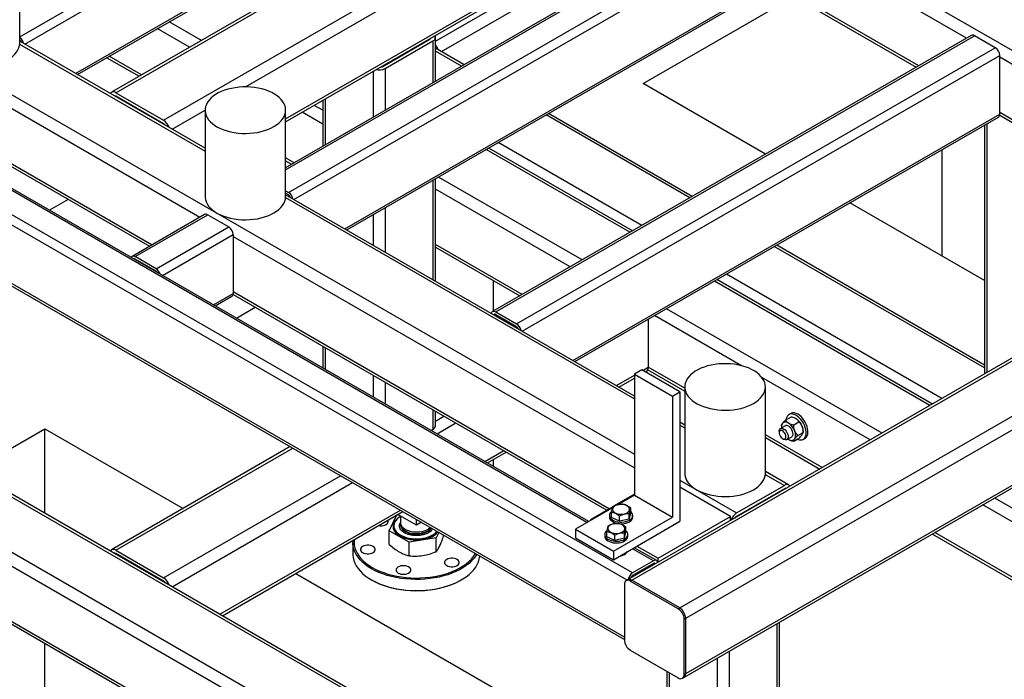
# Model space of a CAD drawing. Header units: millimetres. Extents: x 0 to 849, y 0 to 594.
# Tile 60 of 84: x 486 to 519, y 393 to 415. Entities that reach past the tile are written whole.
import ezdxf

# ---------------------------------------------------------------- set-up
doc = ezdxf.new("R2010")
doc.units = ezdxf.units.MM
doc.layers.add('TRAIT-FORT', color=4, linetype='Continuous', lineweight=25)

msp = doc.modelspace()

# ---------------------------------------------------------------- linework, layer by layer
at = {"layer": 'TRAIT-FORT', "color": 4, "linetype": 'Continuous', "lineweight": 25}
for p, q in [((485.831, 414.64), (501.339, 423.592)), ((486.001, 414.388), (501.931, 423.584)), ((468.366, 422.606), (506.588, 400.54)), ((505.093, 422.095), (488.931, 412.765)), ((489.074, 412.75), (505.236, 422.081)), ((487.718, 413.396), (502.13, 421.716)), ((487.781, 413.36), (502.086, 421.618)), ((504.984, 398.23), (465.562, 420.987)), ((505.047, 398.266), (465.67, 420.998)), ((490.69, 411.817), (506.852, 421.148)), ((506.524, 396.524), (464.855, 420.579)), ((493.451, 412.945), (507.054, 420.798)), ((506.339, 396.281), (464.704, 420.317)), ((494.811, 411.863), (507.054, 418.931)), ((494.811, 411.767), (506.995, 418.801)), ((509.537, 418.717), (494.811, 410.216)), ((494.811, 410.144), (509.591, 418.676)), ((499.865, 414.487), (507.225, 418.736)), ((525.483, 410.626), (511.626, 418.625)), ((506.246, 394.352), (464.704, 418.334)), ((464.748, 418.236), (506.246, 394.279)), ((494.907, 409.383), (510.509, 418.389)), ((495.092, 409.139), (511.221, 418.451)), ((500.067, 414.137), (507.629, 418.503)), ((517.8, 414.594), (511.221, 418.392)), ((485.831, 414.427), (485.831, 417.343)), ((496.81, 408.148), (511.221, 416.468)), ((496.872, 408.112), (511.177, 416.37)), ((541.257, 416.438), (506.356, 396.291)), ((506.499, 396.276), (541.4, 416.424)), ((511.218, 416.431), (516.1, 413.613)), ((516.184, 413.661), (511.221, 416.526)), ((506.878, 413.062), (511.967, 415.999)), ((508.115, 395.343), (543.016, 415.491)), ((491.564, 414.284), (490.473, 414.914)), ((491.968, 414.518), (490.877, 415.147)), ((508.317, 394.994), (543.218, 415.141)), ((499.68, 414.578), (499.68, 414.558)), ((499.865, 414.616), (499.865, 414.684)), ((499.865, 413.134), (499.865, 414.616)), ((517.958, 414.685), (501.796, 405.355)), ((501.903, 405.344), (518.065, 414.675)), ((518.772, 414.267), (518.065, 414.675)), ((485.829, 414.39), (492.09, 410.776)), ((492.09, 410.873), (485.831, 414.486)), ((498.064, 413.625), (499.68, 414.558)), ((498.165, 413.566), (499.781, 414.5)), ((499.781, 414.5), (499.781, 413.085)), ((500.836, 413.694), (499.865, 414.254)), ((502.61, 404.936), (518.772, 414.267)), ((488.773, 413.933), (489.864, 413.303)), ((489.947, 413.351), (488.857, 413.981)), ((500.752, 413.646), (499.865, 414.157)), ((502.795, 404.693), (518.924, 414.004)), ((518.924, 412.021), (518.924, 414.004)), ((525.483, 410.159), (518.924, 413.946)), ((498.064, 413.645), (498.064, 413.625)), ((498.165, 413.566), (498.165, 412.152)), ((497.761, 413.47), (497.761, 411.919)), ((508.317, 393.127), (543.218, 413.275)), ((483.947, 413.144), (491.915, 408.544)), ((511.012, 410.676), (506.878, 413.062)), ((508.258, 392.996), (543.159, 413.144)), ((489.056, 412.624), (489.074, 412.634)), ((489.074, 412.75), (490.69, 411.817)), ((490.69, 411.701), (489.074, 412.634)), ((496.061, 412.155), (495.772, 412.322)), ((496.061, 412.489), (496.061, 410.938)), ((496.145, 412.537), (496.145, 410.986)), ((490.976, 411.516), (492.09, 412.159)), ((492.09, 412.159), (492.09, 409.243)), ((494.811, 409.243), (494.811, 412.159)), ((496.061, 411.688), (495.368, 412.088)), ((508.454, 409.199), (503.605, 411.998)), ((508.538, 409.247), (503.689, 412.047)), ((504.512, 403.701), (518.924, 412.021)), ((504.575, 403.665), (518.879, 411.923)), ((518.92, 411.985), (526.231, 407.764)), ((526.315, 407.813), (518.924, 412.079)), ((490.673, 411.691), (490.69, 411.701)), ((518.411, 411.653), (518.411, 403.25)), ((518.494, 403.298), (518.494, 411.701)), ((483.947, 411.278), (490.299, 407.611)), ((483.944, 411.183), (490.215, 407.563)), ((506.838, 408.266), (501.989, 411.065)), ((506.434, 408.033), (501.585, 410.832)), ((506.518, 408.081), (501.668, 410.88)), ((516.98, 407.23), (516.98, 410.826)), ((495.095, 410.38), (494.811, 410.544)), ((494.811, 410.447), (495.011, 410.331)), ((499.781, 409.791), (499.781, 406.432)), ((499.865, 406.384), (499.865, 409.839)), ((504.818, 407.1), (499.969, 409.899)), ((494.811, 409.438), (494.907, 409.383)), ((494.907, 409.295), (494.811, 409.351)), ((506.588, 402.503), (494.811, 409.302)), ((504.414, 406.866), (499.865, 409.492)), ((487.47, 409.147), (486.834, 408.78)), ((494.809, 409.206), (506.588, 402.406)), ((518.411, 406.404), (513.865, 409.028)), ((492.073, 408.635), (489.623, 407.221)), ((489.73, 407.211), (492.18, 408.625)), ((492.18, 408.625), (492.887, 408.216)), ((497.761, 408.625), (497.761, 407.599)), ((498.165, 408.858), (498.165, 407.365)), ((469.982, 408.083), (507.678, 386.321)), ((507.678, 386.418), (470.125, 408.097)), ((490.437, 406.802), (492.887, 408.216)), ((490.652, 406.576), (493.039, 407.954)), ((493.039, 407.954), (493.039, 405.971)), ((493.039, 407.896), (506.588, 400.074)), ((502.797, 405.933), (499.865, 407.626)), ((518.411, 403.548), (511.391, 407.6)), ((499.865, 407.529), (502.713, 405.885)), ((518.411, 403.451), (511.308, 407.552)), ((468.366, 407.15), (507.678, 384.455)), ((489.717, 407.116), (489.73, 407.123)), ((490.437, 406.802), (489.73, 407.211)), ((490.437, 406.715), (489.73, 407.123)), ((468.164, 406.8), (509.58, 382.891)), ((516.969, 402.417), (509.691, 406.619)), ((501.828, 405.374), (501.828, 406.396)), ((516.565, 402.184), (509.287, 406.386)), ((516.649, 402.232), (509.371, 406.434)), ((492.369, 405.585), (493.039, 405.971)), ((493.035, 405.935), (505.657, 398.648)), ((493.039, 406.029), (505.741, 398.696)), ((492.432, 405.548), (492.994, 405.873)), ((493.148, 405.135), (493.784, 405.502)), ((501.86, 405.232), (501.903, 405.257)), ((501.903, 405.344), (502.61, 404.936)), ((501.903, 405.257), (502.61, 404.849)), ((514.949, 401.251), (507.671, 405.453)), ((468.164, 404.933), (509.58, 381.024)), ((507.054, 405.097), (507.054, 403.476)), ((510.198, 403.527), (507.267, 405.219)), ((468.223, 404.803), (509.58, 380.928)), ((496.061, 404.188), (496.061, 403.453)), ((496.145, 404.139), (496.145, 403.405)), ((506.84, 403.384), (506.588, 403.238)), ((508.123, 402.643), (506.84, 403.384)), ((506.868, 403.368), (507.054, 403.476)), ((506.952, 403.32), (506.995, 403.345)), ((507.036, 403.389), (508.286, 402.668)), ((508.286, 402.765), (507.054, 403.476)), ((497.761, 403.206), (497.761, 402.472)), ((498.165, 402.973), (498.165, 402.239)), ((505.979, 402.855), (506.588, 403.206)), ((506.063, 402.806), (506.588, 403.11)), ((506.588, 403.238), (507.871, 402.498)), ((506.588, 403.238), (506.588, 399.155)), ((514.545, 401.018), (510.891, 403.127)), ((507.871, 402.498), (508.123, 402.643)), ((508.123, 402.643), (508.123, 398.269)), ((508.286, 402.809), (508.286, 399.893)), ((511.008, 399.893), (511.008, 402.809)), ((507.871, 402.498), (507.871, 398.415)), ((499.781, 402.04), (499.781, 401.377)), ((499.865, 401.493), (499.865, 401.992)), ((499.865, 401.658), (500.154, 401.825)), ((508.286, 401.523), (508.123, 401.617)), ((511.688, 401.689), (511.866, 401.792)), ((511.864, 401.911), (511.801, 401.874)), ((511.965, 401.529), (512.143, 401.632)), ((484.201, 399.971), (486.675, 401.399)), ((486.675, 401.399), (491.346, 398.703)), ((486.675, 398.542), (486.675, 401.399)), ((499.72, 401.341), (499.781, 401.377)), ((499.922, 401.224), (500.558, 401.592)), ((508.123, 401.52), (508.286, 401.426)), ((511.474, 401.303), (511.474, 401.26)), ((511.682, 401.496), (511.518, 401.402)), ((511.55, 401.492), (511.55, 401.449)), ((512.104, 401.172), (512.282, 401.275)), ((512.282, 401.275), (512.282, 401.318)), ((512.928, 400.085), (511.008, 401.193)), ((511.008, 401.097), (512.845, 400.036)), ((511.588, 401.063), (511.625, 401.041)), ((511.733, 401.03), (511.897, 401.125)), ((511.765, 401.049), (511.79, 401.034)), ((511.965, 400.975), (512.143, 401.078)), ((512.283, 401.039), (512.346, 401.075)), ((494.965, 400.792), (488.931, 397.309)), ((489.074, 397.294), (495.048, 400.744)), ((501.539, 400.291), (502.175, 400.658)), ((501.622, 400.243), (502.258, 400.61)), ((501.828, 400.124), (501.828, 400.361)), ((511.793, 399.498), (511.008, 399.952)), ((490.69, 396.361), (496.665, 399.811)), ((508.123, 399.654), (510.034, 398.551)), ((511.006, 399.856), (511.651, 399.484)), ((490.976, 396.06), (497.069, 399.577)), ((509.832, 398.434), (508.123, 399.421)), ((510.034, 398.551), (511.651, 399.484)), ((511.651, 399.367), (510.034, 398.434)), ((511.651, 399.367), (511.668, 399.357)), ((506.588, 399.185), (505.899, 398.788)), ((506.588, 399.155), (506.026, 398.831)), ((506.588, 399.155), (507.871, 398.415)), ((525.861, 394.952), (518.753, 399.055)), ((492.592, 395.127), (498.685, 398.644)), ((505.843, 398.726), (504.595, 398.005)), ((505.856, 398.763), (505.11, 398.332)), ((506.46, 398.547), (506.46, 398.722)), ((525.659, 394.602), (518.349, 398.822)), ((492.676, 395.078), (498.769, 398.596)), ((498.31, 397.951), (498.55, 398.469)), ((498.573, 398.483), (498.619, 398.49)), ((499.226, 398.14), (498.602, 398.5)), ((498.69, 398.449), (498.69, 398.218)), ((499.226, 398.14), (499.226, 398.332)), ((505.11, 398.332), (505.136, 398.317)), ((505.11, 398.302), (505.11, 398.332)), ((505.742, 398.471), (505.742, 398.413)), ((505.81, 398.395), (505.81, 398.57)), ((506.087, 398.27), (505.81, 398.395)), ((505.878, 397.265), (507.871, 398.415)), ((506.087, 398.27), (506.087, 398.445)), ((506.411, 398.347), (506.087, 398.27)), ((506.411, 398.347), (506.46, 398.547)), ((506.411, 398.347), (506.411, 398.521)), ((506.528, 398.413), (506.528, 398.471)), ((507.383, 397.02), (509.832, 398.434)), ((509.832, 398.297), (509.832, 398.434)), ((510.034, 398.434), (510.051, 398.424)), ((498.98, 397.564), (498.31, 397.951)), ((498.31, 397.489), (498.31, 397.951)), ((498.463, 398.116), (498.463, 398.113)), ((498.69, 398.163), (498.69, 398.145)), ((499.393, 398.236), (499.226, 398.14)), ((504.595, 398.005), (505.878, 397.265)), ((504.595, 398.005), (504.595, 397.714)), ((505.878, 396.973), (508.123, 398.269)), ((506.299, 397.899), (506.299, 398.074)), ((499.896, 397.706), (498.98, 397.564)), ((499.984, 397.894), (499.896, 397.706)), ((499.896, 397.243), (499.896, 397.706)), ((500.142, 397.772), (500.142, 397.803)), ((504.595, 397.714), (505.878, 396.973)), ((505.582, 397.823), (505.582, 397.765)), ((505.65, 397.747), (505.65, 397.922)), ((505.926, 397.622), (505.65, 397.747)), ((505.926, 397.622), (505.926, 397.797)), ((506.251, 397.699), (505.926, 397.622)), ((506.251, 397.699), (506.299, 397.899)), ((506.251, 397.699), (506.251, 397.873)), ((506.367, 397.765), (506.367, 397.823)), ((516.649, 397.84), (523.958, 393.62)), ((524.042, 393.669), (516.732, 397.889)), ((489.074, 397.294), (490.69, 396.361)), ((497.083, 397.542), (497.083, 397.162)), ((498.98, 397.102), (498.98, 397.564)), ((507.231, 396.933), (506.52, 397.343)), ((507.338, 396.943), (506.582, 397.379)), ((506.671, 397.431), (507.383, 397.02)), ((489.056, 397.168), (489.074, 397.178)), ((490.69, 396.245), (489.074, 397.178)), ((505.878, 397.265), (505.878, 396.973)), ((507.383, 396.883), (507.383, 397.02)), ((507.231, 396.933), (506.524, 396.524)), ((507.231, 396.845), (506.524, 396.437)), ((507.274, 396.82), (507.231, 396.845)), ((495.15, 396.506), (507.678, 389.274)), ((497.71, 396.288), (497.736, 396.273)), ((500.716, 396.273), (500.741, 396.288)), ((506.356, 396.291), (506.306, 396.261)), ((506.448, 396.247), (506.499, 396.276)), ((508.115, 395.343), (506.499, 396.276)), ((490.673, 396.235), (490.69, 396.245)), ((506.246, 396.131), (506.246, 394.264)), ((508.065, 395.314), (506.448, 396.247)), ((508.065, 395.314), (508.115, 395.343)), ((508.267, 394.964), (508.317, 394.994)), ((508.267, 393.098), (508.267, 394.964)), ((508.317, 393.127), (508.317, 394.994)), ((511.398, 394.809), (511.398, 384.174)), ((511.482, 384.29), (511.482, 394.857)), ((486.675, 389.736), (486.675, 394.15)), ((506.448, 393.914), (508.065, 392.981)), ((509.378, 393.643), (509.378, 383.241)), ((509.782, 393.876), (509.782, 383.241)), ((507.678, 393.205), (507.678, 384.29)), ((507.762, 393.156), (507.762, 384.174)), ((508.207, 392.967), (508.258, 392.996)), ((508.267, 393.098), (508.317, 393.127))]:
    msp.add_line(p, q, dxfattribs=at)
at = {"layer": 'TRAIT-FORT', "color": 4, "linetype": 'Continuous', "lineweight": 25, "flags": 128}
for points in [[(485.432, 413.872), (485.521, 413.928), (485.599, 413.989), (485.667, 414.054), (485.724, 414.122), (485.769, 414.193), (485.802, 414.267), (485.823, 414.342), (485.831, 414.418), (485.831, 414.427)], [(494.412, 411.604), (494.501, 411.66), (494.579, 411.721), (494.647, 411.786), (494.704, 411.854), (494.749, 411.925), (494.782, 411.999), (494.803, 412.074), (494.811, 412.15), (494.806, 412.225), (494.789, 412.301), (494.759, 412.375), (494.717, 412.446), (494.663, 412.516), (494.597, 412.582), (494.521, 412.644), (494.435, 412.701), (494.34, 412.753), (494.237, 412.8), (494.126, 412.841), (494.009, 412.875), (493.886, 412.903), (493.76, 412.924), (493.631, 412.938), (493.5, 412.944), (493.368, 412.943), (493.237, 412.935), (493.109, 412.919), (492.983, 412.897), (492.862, 412.867), (492.746, 412.831), (492.637, 412.789), (492.536, 412.741), (492.443, 412.687), (492.359, 412.628), (492.286, 412.565), (492.223, 412.499), (492.172, 412.429), (492.133, 412.356), (492.106, 412.282), (492.092, 412.206), (492.09, 412.131), (492.102, 412.055), (492.125, 411.98), (492.161, 411.907), (492.209, 411.837), (492.269, 411.769), (492.34, 411.705), (492.421, 411.645), (492.512, 411.59), (492.611, 411.541), (492.718, 411.497), (492.833, 411.459), (492.952, 411.428), (493.077, 411.404), (493.205, 411.386), (493.335, 411.376), (493.467, 411.374), (493.598, 411.378), (493.728, 411.39), (493.855, 411.409), (493.979, 411.435), (494.097, 411.468), (494.21, 411.507), (494.315, 411.553), (494.412, 411.604)], [(492.09, 409.243), (492.09, 409.214), (492.102, 409.139), (492.125, 409.064), (492.161, 408.991), (492.209, 408.92), (492.269, 408.853), (492.34, 408.789), (492.421, 408.729), (492.512, 408.674), (492.611, 408.624), (492.718, 408.581), (492.833, 408.543), (492.952, 408.512), (493.077, 408.487), (493.205, 408.47), (493.335, 408.46), (493.467, 408.457), (493.598, 408.462), (493.728, 408.474), (493.855, 408.493), (493.979, 408.519), (494.097, 408.552), (494.21, 408.591), (494.315, 408.636), (494.412, 408.687)], [(494.412, 408.687), (494.501, 408.744), (494.579, 408.804), (494.647, 408.869), (494.704, 408.938), (494.749, 409.009), (494.782, 409.083), (494.803, 409.158), (494.811, 409.233), (494.811, 409.243)], [(501.755, 405.293), (501.763, 405.317), (501.777, 405.339), (501.796, 405.355), (501.818, 405.364), (501.845, 405.365), (501.873, 405.358), (501.903, 405.344)], [(510.609, 402.254), (510.697, 402.31), (510.776, 402.371), (510.844, 402.436), (510.901, 402.504), (510.946, 402.575), (510.979, 402.649), (510.999, 402.724), (511.007, 402.8), (511.003, 402.875), (510.985, 402.951), (510.955, 403.025), (510.913, 403.096), (510.859, 403.166), (510.794, 403.232), (510.718, 403.293), (510.632, 403.351), (510.537, 403.403), (510.433, 403.45), (510.322, 403.491), (510.205, 403.525), (510.083, 403.553), (509.956, 403.574), (509.827, 403.588), (509.696, 403.594), (509.565, 403.593), (509.434, 403.585), (509.305, 403.569), (509.18, 403.547), (509.059, 403.517), (508.943, 403.481), (508.834, 403.439), (508.732, 403.391), (508.639, 403.337), (508.556, 403.278), (508.482, 403.215), (508.42, 403.149), (508.369, 403.079), (508.33, 403.006), (508.303, 402.932), (508.289, 402.856), (508.287, 402.781), (508.298, 402.705), (508.322, 402.63), (508.358, 402.557), (508.406, 402.487), (508.466, 402.419), (508.536, 402.355), (508.617, 402.295), (508.708, 402.24), (508.808, 402.191), (508.915, 402.147), (509.029, 402.109), (509.149, 402.078), (509.274, 402.054), (509.402, 402.036), (509.532, 402.026), (509.663, 402.024), (509.794, 402.028), (509.924, 402.04), (510.052, 402.059), (510.175, 402.085), (510.294, 402.118), (510.406, 402.157), (510.512, 402.203), (510.609, 402.254)], [(512.445, 401.335), (512.435, 401.404), (512.416, 401.477), (512.388, 401.549), (512.353, 401.62), (512.311, 401.688), (512.264, 401.75), (512.212, 401.805), (512.157, 401.852), (512.101, 401.889), (512.045, 401.915), (511.99, 401.93), (511.939, 401.933), (511.892, 401.923), (511.864, 401.911)], [(511.79, 401.588), (511.758, 401.603), (511.727, 401.614), (511.698, 401.62), (511.67, 401.62), (511.644, 401.615), (511.62, 401.605), (511.599, 401.589), (511.582, 401.569)], [(512.381, 401.298), (512.371, 401.368), (512.353, 401.44), (512.325, 401.513), (512.29, 401.584), (512.248, 401.651), (512.2, 401.714), (512.149, 401.769), (512.094, 401.816), (512.038, 401.853), (511.982, 401.879), (511.927, 401.893), (511.876, 401.896), (511.829, 401.887), (511.788, 401.866), (511.754, 401.834), (511.728, 401.791), (511.711, 401.74), (511.704, 401.698)], [(511.474, 401.303), (511.475, 401.325), (511.485, 401.362), (511.503, 401.39), (511.529, 401.407), (511.561, 401.412), (511.597, 401.404), (511.635, 401.385), (511.672, 401.355), (511.707, 401.317), (511.736, 401.272), (511.758, 401.224), (511.772, 401.175), (511.777, 401.128)], [(511.701, 401.128), (511.697, 401.168), (511.683, 401.21), (511.662, 401.25), (511.635, 401.286), (511.604, 401.315), (511.571, 401.333), (511.54, 401.341), (511.513, 401.336), (511.492, 401.32), (511.478, 401.294), (511.474, 401.26), (511.478, 401.22), (511.492, 401.178), (511.513, 401.138), (511.54, 401.102), (511.571, 401.074), (511.604, 401.055), (511.635, 401.047), (511.662, 401.052), (511.683, 401.068), (511.697, 401.094), (511.701, 401.128)], [(511.897, 401.125), (511.917, 401.143), (511.934, 401.173), (511.941, 401.212), (511.938, 401.258), (511.927, 401.306), (511.906, 401.355), (511.879, 401.401), (511.845, 401.441), (511.809, 401.473), (511.771, 401.495), (511.734, 401.506), (511.7, 401.504), (511.682, 401.496)], [(512.082, 401.043), (512.103, 401.034), (512.157, 401.02), (512.208, 401.017), (512.255, 401.026), (512.296, 401.047), (512.33, 401.079), (512.356, 401.122), (512.374, 401.173), (512.382, 401.233), (512.381, 401.298)], [(512.346, 401.075), (512.359, 401.084), (512.393, 401.116), (512.419, 401.158), (512.437, 401.21), (512.445, 401.269), (512.445, 401.335)], [(511.777, 401.128), (511.772, 401.088), (511.758, 401.055), (511.736, 401.032), (511.707, 401.021), (511.672, 401.023), (511.635, 401.036), (511.625, 401.041)], [(511.79, 401.034), (511.821, 401.018), (511.852, 401.007), (511.881, 401.002), (511.91, 401.002), (511.936, 401.007), (511.959, 401.017), (511.98, 401.032), (511.997, 401.052)], [(508.286, 399.893), (508.287, 399.864), (508.298, 399.789), (508.322, 399.714), (508.358, 399.641), (508.406, 399.57), (508.466, 399.503), (508.536, 399.439), (508.617, 399.379), (508.708, 399.324), (508.808, 399.274), (508.915, 399.231), (509.029, 399.193), (509.149, 399.162), (509.274, 399.137), (509.402, 399.12), (509.532, 399.11), (509.663, 399.107), (509.794, 399.112), (509.924, 399.124), (510.052, 399.143), (510.175, 399.169), (510.294, 399.202), (510.406, 399.241), (510.512, 399.286), (510.609, 399.337)], [(510.609, 399.337), (510.697, 399.394), (510.776, 399.454), (510.844, 399.519), (510.901, 399.588), (510.946, 399.659), (510.979, 399.733), (510.999, 399.808), (511.007, 399.883), (511.008, 399.893)], [(505.958, 398.544), (506.009, 398.525), (506.066, 398.513), (506.125, 398.509), (506.185, 398.511), (506.243, 398.521), (506.297, 398.537), (506.343, 398.56), (506.38, 398.587), (506.406, 398.618), (506.421, 398.652), (506.423, 398.687), (506.412, 398.721), (506.389, 398.753), (506.356, 398.782), (506.312, 398.806), (506.261, 398.825), (506.204, 398.837), (506.144, 398.841), (506.084, 398.839), (506.026, 398.829), (505.973, 398.813), (505.927, 398.79), (505.89, 398.763), (505.864, 398.732), (505.849, 398.698), (505.847, 398.663), (505.858, 398.629), (505.88, 398.597), (505.914, 398.568), (505.958, 398.544)], [(497.954, 398.125), (497.998, 398.12), (498.054, 398.12), (498.109, 398.127), (498.159, 398.141), (498.203, 398.161), (498.238, 398.186), (498.262, 398.216), (498.275, 398.247), (498.275, 398.279), (498.265, 398.305)], [(498.669, 398.414), (498.651, 398.404), (498.587, 398.359), (498.534, 398.309), (498.491, 398.257), (498.461, 398.201), (498.443, 398.144), (498.438, 398.085), (498.446, 398.027), (498.467, 397.97), (498.501, 397.915), (498.546, 397.863), (498.602, 397.815), (498.669, 397.771)], [(498.69, 398.429), (498.637, 398.396), (498.58, 398.35), (498.534, 398.301), (498.498, 398.248), (498.475, 398.193), (498.464, 398.137), (498.466, 398.081), (498.48, 398.025), (498.506, 397.971), (498.544, 397.919), (498.593, 397.87), (498.653, 397.825), (498.722, 397.785), (498.8, 397.751), (498.884, 397.723), (498.974, 397.701), (499.068, 397.685), (499.165, 397.677), (499.262, 397.676), (499.36, 397.683), (499.454, 397.696), (499.546, 397.716), (499.631, 397.743), (499.711, 397.776), (499.782, 397.815), (499.844, 397.858), (499.896, 397.906), (499.919, 397.932)], [(505.772, 398.384), (505.805, 398.348), (505.848, 398.316), (505.9, 398.289), (505.96, 398.268), (506.026, 398.253), (506.095, 398.245), (506.166, 398.245), (506.235, 398.252), (506.301, 398.265), (506.362, 398.286), (506.416, 398.312), (506.46, 398.344), (506.494, 398.379), (506.517, 398.418), (506.527, 398.458), (506.525, 398.499), (506.51, 398.538), (506.483, 398.576), (506.46, 398.598)], [(506.035, 398.193), (506.095, 398.187), (506.166, 398.186), (506.235, 398.193), (506.301, 398.207), (506.362, 398.228), (506.416, 398.254), (506.46, 398.285), (506.494, 398.321), (506.517, 398.359), (506.527, 398.4), (506.528, 398.413)], [(498.463, 398.113), (498.466, 398.078), (498.48, 398.022), (498.506, 397.968), (498.544, 397.916), (498.593, 397.867), (498.653, 397.822), (498.722, 397.783), (498.8, 397.748), (498.884, 397.72), (498.974, 397.698), (499.068, 397.682), (499.165, 397.674), (499.262, 397.673), (499.36, 397.68), (499.454, 397.693), (499.546, 397.714), (499.631, 397.74), (499.711, 397.773), (499.782, 397.812), (499.844, 397.856), (499.896, 397.903), (499.92, 397.931)], [(498.69, 398.218), (498.693, 398.189), (498.707, 398.142), (498.733, 398.097), (498.771, 398.055), (498.819, 398.017), (498.877, 397.983), (498.943, 397.955), (499.016, 397.934), (499.094, 397.918), (499.175, 397.91), (499.257, 397.909), (499.338, 397.916), (499.416, 397.929), (499.491, 397.949), (499.559, 397.976), (499.619, 398.008), (499.67, 398.045), (499.69, 398.064)], [(498.69, 398.163), (498.695, 398.122), (498.712, 398.075), (498.741, 398.031), (498.782, 397.99), (498.833, 397.953), (498.893, 397.921), (498.961, 397.894), (499.035, 397.874), (499.114, 397.86), (499.195, 397.854), (499.277, 397.855), (499.358, 397.863), (499.436, 397.878), (499.508, 397.9), (499.574, 397.928), (499.632, 397.962), (499.681, 398), (499.719, 398.042), (499.722, 398.046)], [(498.69, 398.144), (498.693, 398.116), (498.707, 398.069), (498.733, 398.024), (498.771, 397.982), (498.819, 397.944), (498.877, 397.91), (498.943, 397.882), (499.016, 397.861), (499.094, 397.845), (499.175, 397.837), (499.257, 397.836), (499.338, 397.843), (499.416, 397.856), (499.491, 397.876), (499.559, 397.903), (499.619, 397.935), (499.67, 397.972), (499.71, 398.013), (499.73, 398.041)], [(505.612, 397.736), (505.644, 397.7), (505.687, 397.668), (505.74, 397.641), (505.8, 397.62), (505.866, 397.605), (505.935, 397.597), (506.005, 397.597), (506.075, 397.604), (506.141, 397.617), (506.202, 397.638), (506.255, 397.664), (506.3, 397.696), (506.334, 397.731), (506.356, 397.77), (506.367, 397.81), (506.364, 397.851), (506.35, 397.89), (506.323, 397.928), (506.299, 397.95)], [(505.797, 397.896), (505.849, 397.877), (505.905, 397.865), (505.965, 397.861), (506.025, 397.863), (506.083, 397.873), (506.136, 397.889), (506.182, 397.912), (506.219, 397.939), (506.246, 397.97), (506.26, 398.004), (506.262, 398.039), (506.252, 398.073), (506.229, 398.105), (506.195, 398.134), (506.152, 398.158), (506.101, 398.177), (506.044, 398.189), (505.984, 398.193), (505.924, 398.191), (505.866, 398.181), (505.813, 398.165), (505.767, 398.142), (505.73, 398.115), (505.703, 398.084), (505.689, 398.05), (505.687, 398.015), (505.697, 397.981), (505.72, 397.949), (505.754, 397.92), (505.797, 397.896)], [(497.711, 396.667), (497.599, 396.736), (497.497, 396.811), (497.405, 396.889), (497.324, 396.972), (497.254, 397.057), (497.196, 397.146), (497.149, 397.237), (497.115, 397.329), (497.093, 397.423), (497.083, 397.518), (497.086, 397.613), (497.088, 397.625)], [(497.123, 397.645), (497.119, 397.559), (497.127, 397.465), (497.147, 397.371), (497.18, 397.279), (497.226, 397.188), (497.283, 397.1), (497.352, 397.014), (497.432, 396.932), (497.523, 396.854), (497.625, 396.78), (497.736, 396.711)], [(498.669, 397.771), (498.745, 397.733), (498.828, 397.7), (498.919, 397.674), (499.014, 397.655), (499.113, 397.643), (499.213, 397.638), (499.314, 397.641), (499.413, 397.651), (499.51, 397.669), (499.601, 397.693), (499.687, 397.724), (499.764, 397.761), (499.834, 397.804), (499.893, 397.851), (499.941, 397.902), (499.95, 397.914)], [(505.612, 397.678), (505.644, 397.642), (505.687, 397.61), (505.74, 397.583), (505.8, 397.561), (505.866, 397.547), (505.935, 397.539), (506.005, 397.538), (506.075, 397.545), (506.141, 397.559), (506.202, 397.579), (506.255, 397.606), (506.3, 397.637), (506.334, 397.673), (506.356, 397.711), (506.367, 397.752), (506.367, 397.765)], [(497.41, 397.215), (497.454, 397.195), (497.505, 397.181), (497.559, 397.174), (497.615, 397.174), (497.67, 397.181), (497.72, 397.195), (497.764, 397.215), (497.799, 397.24), (497.823, 397.27), (497.836, 397.301), (497.836, 397.333), (497.823, 397.365), (497.799, 397.394), (497.764, 397.419), (497.72, 397.439), (497.67, 397.453), (497.615, 397.461), (497.559, 397.461), (497.505, 397.453), (497.454, 397.439), (497.41, 397.419), (497.375, 397.394), (497.351, 397.365), (497.339, 397.333), (497.339, 397.301), (497.351, 397.27), (497.375, 397.24), (497.41, 397.215)], [(497.083, 397.162), (497.083, 397.139), (497.093, 397.044), (497.115, 396.95), (497.149, 396.858), (497.196, 396.767), (497.254, 396.678), (497.324, 396.592), (497.405, 396.51), (497.497, 396.432), (497.599, 396.357), (497.711, 396.288)], [(501.262, 397.157), (501.228, 397.101), (501.164, 397.014), (501.088, 396.93), (501.002, 396.849), (500.905, 396.773), (500.798, 396.701), (500.682, 396.634), (500.557, 396.572), (500.425, 396.516), (500.285, 396.466), (500.14, 396.423), (499.989, 396.386), (499.833, 396.355), (499.674, 396.332), (499.512, 396.316), (499.349, 396.307), (499.185, 396.305), (499.021, 396.31), (498.858, 396.323), (498.698, 396.343), (498.54, 396.37), (498.387, 396.403), (498.238, 396.444), (498.096, 396.491), (497.96, 396.544), (497.831, 396.602), (497.711, 396.667)], [(497.711, 396.288), (497.831, 396.223), (497.96, 396.164), (498.096, 396.111), (498.238, 396.065), (498.387, 396.024), (498.54, 395.99), (498.698, 395.964), (498.858, 395.944), (499.021, 395.931), (499.185, 395.926), (499.349, 395.927), (499.512, 395.937), (499.674, 395.953), (499.833, 395.976), (499.989, 396.006), (500.14, 396.044), (500.285, 396.087), (500.425, 396.137), (500.557, 396.193), (500.682, 396.255), (500.798, 396.322), (500.905, 396.394), (501.002, 396.47), (501.088, 396.551), (501.164, 396.635), (501.228, 396.722), (501.281, 396.812), (501.321, 396.904), (501.349, 396.997), (501.365, 397.091), (501.366, 397.097)], [(497.736, 396.711), (497.856, 396.647), (497.984, 396.588), (498.12, 396.535), (498.262, 396.489), (498.41, 396.449), (498.563, 396.416), (498.72, 396.39), (498.88, 396.371), (499.042, 396.359), (499.205, 396.354), (499.369, 396.357), (499.531, 396.367), (499.692, 396.384), (499.85, 396.409), (500.004, 396.44), (500.153, 396.478), (500.297, 396.523), (500.434, 396.574), (500.565, 396.631), (500.687, 396.694), (500.8, 396.762), (500.904, 396.835), (500.997, 396.912), (501.08, 396.993), (501.152, 397.078), (501.213, 397.166), (501.221, 397.18)], [(500.249, 396.776), (500.292, 396.756), (500.343, 396.742), (500.397, 396.735), (500.453, 396.735), (500.508, 396.742), (500.558, 396.756), (500.602, 396.776), (500.637, 396.801), (500.661, 396.831), (500.674, 396.862), (500.674, 396.894), (500.661, 396.926), (500.637, 396.955), (500.602, 396.98), (500.558, 397), (500.508, 397.014), (500.453, 397.022), (500.397, 397.022), (500.343, 397.014), (500.292, 397), (500.249, 396.98), (500.214, 396.955), (500.189, 396.926), (500.177, 396.894), (500.177, 396.862), (500.189, 396.831), (500.214, 396.801), (500.249, 396.776)], [(507.379, 396.881), (507.371, 396.905), (507.357, 396.927), (507.338, 396.943), (507.315, 396.952), (507.289, 396.953), (507.261, 396.946), (507.231, 396.933)], [(498.61, 396.523), (498.654, 396.503), (498.704, 396.489), (498.759, 396.481), (498.815, 396.481), (498.869, 396.489), (498.92, 396.503), (498.963, 396.523), (498.998, 396.548), (499.023, 396.577), (499.035, 396.609), (499.035, 396.641), (499.023, 396.672), (498.998, 396.702), (498.963, 396.727), (498.92, 396.747), (498.869, 396.761), (498.815, 396.768), (498.759, 396.768), (498.704, 396.761), (498.654, 396.747), (498.61, 396.727), (498.575, 396.702), (498.551, 396.672), (498.538, 396.641), (498.538, 396.609), (498.551, 396.577), (498.575, 396.548), (498.61, 396.523)], [(500.716, 396.273), (500.687, 396.257), (500.565, 396.194), (500.434, 396.137), (500.297, 396.086), (500.153, 396.041), (500.004, 396.003), (499.85, 395.971), (499.692, 395.947), (499.531, 395.93), (499.369, 395.92), (499.205, 395.917), (499.042, 395.921), (498.88, 395.933), (498.72, 395.952), (498.563, 395.979), (498.41, 396.012), (498.262, 396.052), (498.12, 396.098), (497.984, 396.151), (497.856, 396.209), (497.736, 396.273)]]:
    msp.add_lwpolyline(points, dxfattribs=at)
at = {"layer": 'TRAIT-FORT', "color": 4, "linetype": 'Continuous', "lineweight": 25}
for centre, radius, start, end in [((485.631, 414.349), 0.338, 10.2412, 53.8443), ((499.646, 414.629), 0.0789, 295.8295, 338.9643), ((499.739, 414.615), 0.123, 290.2805, 28.5491), ((518.002, 414.587), 0.108, 54.3824, 114.3071), ((485.721, 414.401), 0.172, 18.3038, 50.2511), ((499.507, 414.047), 0.482, 18.011, 41.9908), ((518.595, 413.989), 0.329, 2.6055, 57.3945), ((497.962, 413.959), 0.442, 256.9697, 297.2991), ((497.97, 413.799), 0.197, 275.7453, 298.3335), ((488.995, 412.656), 0.123, 50.2915, 148.5442), ((489.029, 412.569), 0.0789, 55.8385, 98.9469), ((518.819, 412.01), 0.106, 305.0133, 6.2988), ((490.451, 411.446), 0.442, 16.971, 57.3038), ((490.586, 411.533), 0.197, 35.7589, 58.3392), ((494.728, 409.103), 0.332, 9.9666, 57.3578), ((494.818, 409.156), 0.165, 17.8652, 57.3074), ((492.117, 408.537), 0.108, 54.3824, 114.3071), ((492.71, 407.939), 0.329, 2.6055, 57.3945), ((489.671, 407.139), 0.0924, 50.2915, 148.5442), ((489.697, 407.074), 0.0592, 55.8385, 98.9469), ((490.258, 406.524), 0.331, 16.971, 57.3038), ((490.36, 406.589), 0.148, 35.7589, 58.3392), ((492.937, 405.958), 0.103, 304.0564, 7.2558), ((501.873, 405.221), 0.0464, 50.3524, 146.1028), ((502.427, 404.654), 0.336, 10.292, 57.0324), ((502.52, 404.71), 0.165, 17.8652, 57.3074), ((506.919, 403.458), 0.137, 304.0564, 7.2558), ((511.761, 401.295), 0.521, 20.2271, 57.362), ((499.722, 401.507), 0.144, 294.3747, 354.3052), ((511.78, 401.45), 0.231, 149.0985, 187.4399), ((511.509, 401.149), 0.521, 20.2271, 57.362), ((511.72, 401.191), 0.31, 333.4364, 26.5636), ((511.84, 401.309), 0.442, 1.1082, 22.0212), ((511.729, 399.389), 0.123, 31.4558, 129.7085), ((511.695, 399.302), 0.0789, 81.0531, 124.1615), ((505.887, 398.414), 0.145, 180.6125, 217.3752), ((505.9, 398.472), 0.155, 124.408, 214.4754), ((506.061, 398.579), 0.384, 221.2145, 260.6544), ((510.273, 398.179), 0.442, 122.6962, 163.029), ((510.138, 398.266), 0.197, 121.6608, 144.2411), ((505.74, 397.824), 0.155, 124.408, 214.4754), ((505.727, 397.766), 0.145, 180.6125, 217.3752), ((488.995, 397.2), 0.123, 50.2915, 148.5442), ((489.029, 397.113), 0.0789, 55.8385, 98.9469), ((506.007, 397.596), 0.507, 279.5475, 298.9215), ((506.138, 397.369), 0.245, 297.776, 329.5953), ((507.261, 396.809), 0.0464, 33.8972, 129.6476), ((490.451, 395.99), 0.442, 16.971, 57.3038), ((506.37, 396.151), 0.125, 50.7967, 189.214), ((506.415, 396.16), 0.144, 54.3824, 114.3071), ((506.707, 396.242), 0.336, 122.9676, 169.708), ((506.613, 396.298), 0.165, 122.6926, 162.1348), ((490.586, 396.077), 0.197, 35.7589, 58.3392), ((507.828, 394.944), 0.439, 2.6055, 57.3945), ((507.879, 394.974), 0.439, 2.6055, 57.3945), ((506.685, 394.284), 0.439, 182.6055, 237.3945), ((508.143, 393.078), 0.125, 230.7967, 9.214), ((508.177, 393.112), 0.141, 305.0133, 6.2988)]:
    msp.add_arc(centre, radius, start, end, dxfattribs=at)
for points, knots in [([(511.582, 401.569), (511.596, 401.588), (511.625, 401.625), (511.667, 401.668), (511.688, 401.689)], [0, 0, 0, 0, 0.504, 1, 1, 1, 1]), ([(511.688, 401.689), (511.694, 401.68), (511.707, 401.659), (511.736, 401.625), (511.768, 401.601), (511.787, 401.589), (511.79, 401.588)], [0, 0, 0, 0, 0.237039, 0.589019, 0.951631, 1, 1, 1, 1]), ([(512.042, 401.734), (512.04, 401.735), (512.02, 401.746), (511.978, 401.764), (511.927, 401.779), (511.889, 401.788), (511.874, 401.791), (511.866, 401.792)], [0, 0, 0, 0, 0.0483666, 0.3993128, 0.7629322, 0.8813769, 1, 1, 1, 1]), ([(512.143, 401.632), (512.135, 401.646), (512.119, 401.671), (512.085, 401.706), (512.057, 401.724), (512.042, 401.734)], [0, 0, 0, 0, 0.370457, 0.681018, 1, 1, 1, 1]), ([(512.143, 401.632), (512.162, 401.613), (512.199, 401.573), (512.233, 401.517), (512.247, 401.482), (512.25, 401.475)], [0, 0, 0, 0, 0.432385, 0.879554, 1, 1, 1, 1]), ([(511.55, 401.492), (511.55, 401.498), (511.55, 401.506), (511.554, 401.519), (511.56, 401.534), (511.568, 401.549), (511.578, 401.563), (511.58, 401.567), (511.582, 401.569)], [0, 0, 0, 0, 0.287529, 0.432261, 0.575448, 0.879653, 0.939787, 1, 1, 1, 1]), ([(511.79, 401.588), (511.805, 401.58), (511.837, 401.563), (511.897, 401.544), (511.941, 401.534), (511.965, 401.529)], [0, 0, 0, 0, 0.30999, 0.629546, 1, 1, 1, 1]), ([(511.997, 401.329), (511.987, 401.362), (511.967, 401.427), (511.966, 401.495), (511.965, 401.529)], [0, 0, 0, 0, 0.504, 1, 1, 1, 1]), ([(512.104, 401.172), (512.086, 401.192), (512.049, 401.231), (512.015, 401.287), (512, 401.322), (511.997, 401.329)], [0, 0, 0, 0, 0.4323851, 0.8795539, 1, 1, 1, 1]), ([(512.25, 401.475), (512.26, 401.442), (512.28, 401.378), (512.281, 401.309), (512.282, 401.275)], [0, 0, 0, 0, 0.504, 1, 1, 1, 1]), ([(512.25, 401.198), (512.26, 401.214), (512.28, 401.246), (512.281, 401.266), (512.282, 401.275)], [0, 0, 0, 0, 0.504, 1, 1, 1, 1]), ([(511.79, 401.034), (511.805, 401.026), (511.837, 401.009), (511.897, 400.99), (511.941, 400.98), (511.965, 400.975)], [0, 0, 0, 0, 0.30999, 0.629546, 1, 1, 1, 1]), ([(511.997, 401.052), (511.987, 401.036), (511.967, 401.004), (511.966, 400.985), (511.965, 400.975)], [0, 0, 0, 0, 0.504, 1, 1, 1, 1]), ([(512.104, 401.172), (512.095, 401.163), (512.076, 401.144), (512.05, 401.117), (512.027, 401.09), (512.009, 401.069), (512, 401.056), (511.997, 401.052)], [0, 0, 0, 0, 0.215517, 0.432226, 0.654457, 0.879688, 1, 1, 1, 1]), ([(512.143, 401.078), (512.162, 401.097), (512.199, 401.134), (512.233, 401.174), (512.247, 401.194), (512.25, 401.198)], [0, 0, 0, 0, 0.432385, 0.879554, 1, 1, 1, 1]), ([(505.858, 398.77), (505.854, 398.759), (505.846, 398.737), (505.833, 398.689), (505.821, 398.633), (505.814, 398.591), (505.81, 398.57)], [0, 0, 0, 0, 0.264605, 0.534948, 0.765343, 1, 1, 1, 1]), ([(505.858, 398.77), (505.887, 398.783), (505.943, 398.809), (506.028, 398.834), (506.109, 398.846), (506.158, 398.846), (506.183, 398.846)], [0, 0, 0, 0, 0.264605, 0.534948, 0.765343, 1, 1, 1, 1]), ([(506.46, 398.722), (506.424, 398.746), (506.366, 398.787), (506.282, 398.824), (506.225, 398.839), (506.192, 398.845), (506.183, 398.846)], [0, 0, 0, 0, 0.385549, 0.637642, 0.896546, 1, 1, 1, 1]), ([(506.411, 398.521), (506.416, 398.545), (506.424, 398.593), (506.437, 398.65), (506.449, 398.693), (506.456, 398.712), (506.46, 398.722)], [0, 0, 0, 0, 0.264605, 0.534948, 0.765343, 1, 1, 1, 1]), ([(506.087, 398.445), (506.051, 398.47), (505.993, 398.511), (505.909, 398.547), (505.852, 398.563), (505.819, 398.568), (505.81, 398.57)], [0, 0, 0, 0, 0.385549, 0.637642, 0.896546, 1, 1, 1, 1]), ([(506.411, 398.521), (506.383, 398.521), (506.326, 398.521), (506.242, 398.506), (506.161, 398.48), (506.112, 398.457), (506.087, 398.445)], [0, 0, 0, 0, 0.264605, 0.534948, 0.765343, 1, 1, 1, 1]), ([(498.822, 397.883), (498.798, 397.898), (498.75, 397.929), (498.698, 397.985), (498.662, 398.048), (498.651, 398.116), (498.659, 398.177), (498.681, 398.212), (498.69, 398.227)], [0, 0, 0, 0, 0.162199, 0.334114, 0.513176, 0.696038, 0.8789, 1, 1, 1, 1]), ([(499.769, 398.019), (499.763, 398.007), (499.747, 397.975), (499.7, 397.929), (499.632, 397.881), (499.55, 397.842), (499.453, 397.811), (499.343, 397.791), (499.226, 397.784), (499.109, 397.791), (498.999, 397.811), (498.901, 397.842), (498.848, 397.869), (498.822, 397.883)], [0, 0, 0, 0, 0.0521984, 0.146592, 0.2356509, 0.3247098, 0.4191033, 0.5174212, 0.6178254, 0.7182297, 0.8165476, 0.9109411, 1, 1, 1, 1]), ([(505.698, 398.122), (505.694, 398.111), (505.685, 398.089), (505.673, 398.041), (505.661, 397.985), (505.653, 397.943), (505.65, 397.922)], [0, 0, 0, 0, 0.264605, 0.534948, 0.765343, 1, 1, 1, 1]), ([(505.698, 398.122), (505.726, 398.135), (505.783, 398.161), (505.868, 398.186), (505.948, 398.198), (505.998, 398.198), (506.023, 398.198)], [0, 0, 0, 0, 0.264605, 0.534948, 0.765343, 1, 1, 1, 1]), ([(506.299, 398.074), (506.264, 398.098), (506.206, 398.139), (506.122, 398.176), (506.065, 398.191), (506.032, 398.197), (506.023, 398.198)], [0, 0, 0, 0, 0.385549, 0.637642, 0.896546, 1, 1, 1, 1]), ([(506.251, 397.873), (506.255, 397.897), (506.264, 397.945), (506.276, 398.002), (506.288, 398.045), (506.296, 398.064), (506.299, 398.074)], [0, 0, 0, 0, 0.264605, 0.534948, 0.765343, 1, 1, 1, 1]), ([(500.019, 397.448), (500.04, 397.495), (500.081, 397.591), (500.122, 397.711), (500.142, 397.772)], [0, 0, 0, 0, 0.494511, 1, 1, 1, 1]), ([(505.926, 397.797), (505.891, 397.822), (505.833, 397.863), (505.749, 397.899), (505.692, 397.915), (505.659, 397.92), (505.65, 397.922)], [0, 0, 0, 0, 0.385549, 0.637642, 0.896546, 1, 1, 1, 1]), ([(506.251, 397.873), (506.223, 397.873), (506.166, 397.873), (506.081, 397.858), (506.001, 397.832), (505.951, 397.809), (505.926, 397.797)], [0, 0, 0, 0, 0.264605, 0.534948, 0.765343, 1, 1, 1, 1]), ([(498.31, 397.489), (498.364, 397.441), (498.474, 397.343), (498.588, 397.272), (498.645, 397.235)], [0, 0, 0, 0, 0.495458, 1, 1, 1, 1]), ([(499.896, 397.243), (499.916, 397.27), (499.957, 397.323), (499.998, 397.406), (500.019, 397.448)], [0, 0, 0, 0, 0.495458, 1, 1, 1, 1]), ([(498.645, 397.235), (498.701, 397.206), (498.815, 397.147), (498.925, 397.117), (498.98, 397.102)], [0, 0, 0, 0, 0.494511, 1, 1, 1, 1]), ([(498.98, 397.102), (499.055, 397.096), (499.205, 397.086), (499.36, 397.104), (499.438, 397.113)], [0, 0, 0, 0, 0.495458, 1, 1, 1, 1]), ([(499.438, 397.113), (499.515, 397.128), (499.67, 397.158), (499.821, 397.215), (499.896, 397.243)], [0, 0, 0, 0, 0.494511, 1, 1, 1, 1])]:
    msp.add_open_spline(points, degree=3, knots=knots, dxfattribs=at)

doc.saveas('drawing.dxf')
